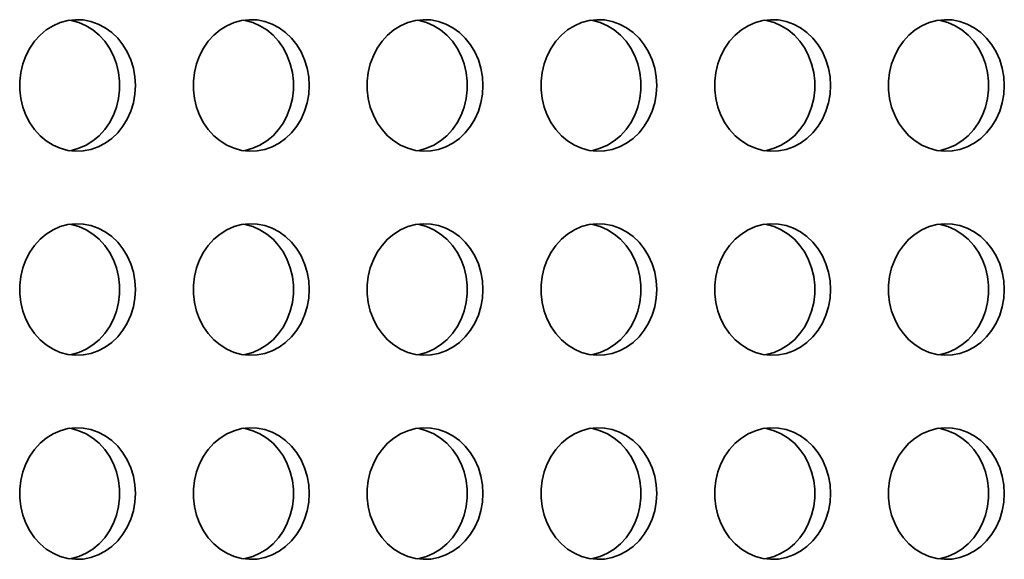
# Model space of a CAD drawing. Header units: millimetres. Extents: x -3920 to 13915, y -406 to 12209.
# Tile 60 of 88: x 8118 to 8417, y 10214 to 10378. Entities that reach past the tile are written whole.
import ezdxf

# ---------------------------------------------------------------- set-up
doc = ezdxf.new("R2010")
doc.units = ezdxf.units.MM
doc.layers.add('几何体', color=7, linetype='Continuous', lineweight=35)

msp = doc.modelspace()

# ---------------------------------------------------------------- linework, layer by layer
at = {"layer": '几何体'}
for points in [[(8152.849, 10357.738), (8152.692, 10360.404), (8152.224, 10363.022), (8151.453, 10365.546), (8150.393, 10367.931), (8149.063, 10370.133), (8147.486, 10372.115), (8145.692, 10373.84), (8143.711, 10375.277), (8141.579, 10376.402), (8139.334, 10377.194), (8137.017, 10377.638), (8134.668, 10377.727), (8132.33, 10377.46), (8130.043, 10376.84), (8127.85, 10375.88), (8125.789, 10374.596), (8123.897, 10373.011), (8122.208, 10371.154), (8120.751, 10369.057), (8119.554, 10366.759), (8118.636, 10364.299), (8118.015, 10361.722), (8117.702, 10359.074), (8117.702, 10356.403), (8118.015, 10353.755), (8118.636, 10351.178), (8119.554, 10348.718), (8120.751, 10346.419), (8122.208, 10344.323), (8123.897, 10342.465), (8125.789, 10340.881), (8127.85, 10339.597), (8130.043, 10338.636), (8132.33, 10338.017), (8134.668, 10337.75), (8137.017, 10337.839), (8139.334, 10338.283), (8141.579, 10339.075), (8143.711, 10340.199), (8145.692, 10341.637), (8147.486, 10343.362), (8149.063, 10345.343), (8150.393, 10347.546), (8151.453, 10349.931), (8152.224, 10352.455), (8152.692, 10355.073), (8152.849, 10357.738)], [(8132.878, 10377.555), (8133.426, 10377.46), (8135.712, 10376.84), (8137.905, 10375.88), (8139.966, 10374.596), (8141.858, 10373.011), (8143.548, 10371.154), (8145.004, 10369.057), (8146.202, 10366.759), (8147.119, 10364.299), (8147.74, 10361.722), (8148.053, 10359.074), (8148.053, 10356.403), (8147.74, 10353.755), (8147.119, 10351.178), (8146.202, 10348.718), (8145.004, 10346.419), (8143.548, 10344.323), (8141.858, 10342.465), (8139.966, 10340.881), (8137.905, 10339.597), (8135.712, 10338.636), (8133.426, 10338.017), (8132.878, 10337.922)], [(8205.628, 10357.738), (8205.471, 10360.404), (8205.003, 10363.022), (8204.232, 10365.546), (8203.172, 10367.931), (8201.842, 10370.133), (8200.265, 10372.115), (8198.471, 10373.84), (8196.49, 10375.277), (8194.358, 10376.402), (8192.113, 10377.194), (8189.796, 10377.638), (8187.447, 10377.727), (8185.109, 10377.46), (8182.823, 10376.84), (8180.629, 10375.88), (8178.568, 10374.596), (8176.676, 10373.011), (8174.987, 10371.154), (8173.53, 10369.057), (8172.333, 10366.759), (8171.415, 10364.299), (8170.794, 10361.722), (8170.481, 10359.074), (8170.481, 10356.403), (8170.794, 10353.755), (8171.415, 10351.178), (8172.333, 10348.718), (8173.53, 10346.419), (8174.987, 10344.323), (8176.676, 10342.465), (8178.568, 10340.881), (8180.629, 10339.597), (8182.823, 10338.636), (8185.109, 10338.017), (8187.447, 10337.75), (8189.796, 10337.839), (8192.113, 10338.283), (8194.358, 10339.075), (8196.49, 10340.199), (8198.471, 10341.637), (8200.265, 10343.362), (8201.842, 10345.343), (8203.172, 10347.546), (8204.232, 10349.931), (8205.003, 10352.455), (8205.471, 10355.073), (8205.628, 10357.738)], [(8185.657, 10377.555), (8186.205, 10377.46), (8188.491, 10376.84), (8190.684, 10375.88), (8192.745, 10374.596), (8194.637, 10373.011), (8196.327, 10371.154), (8197.783, 10369.057), (8198.981, 10366.759), (8199.898, 10364.299), (8200.519, 10361.722), (8200.832, 10359.074), (8200.832, 10356.403), (8200.519, 10353.755), (8199.898, 10351.178), (8198.981, 10348.718), (8197.783, 10346.419), (8196.327, 10344.323), (8194.637, 10342.465), (8192.745, 10340.881), (8190.684, 10339.597), (8188.491, 10338.636), (8186.205, 10338.017), (8185.657, 10337.922)], [(8258.407, 10357.738), (8258.25, 10360.404), (8257.782, 10363.022), (8257.011, 10365.546), (8255.951, 10367.931), (8254.621, 10370.133), (8253.045, 10372.115), (8251.25, 10373.84), (8249.269, 10375.277), (8247.137, 10376.402), (8244.892, 10377.194), (8242.575, 10377.638), (8240.226, 10377.727), (8237.888, 10377.46), (8235.602, 10376.84), (8233.409, 10375.88), (8231.348, 10374.596), (8229.455, 10373.011), (8227.766, 10371.154), (8226.31, 10369.057), (8225.112, 10366.759), (8224.194, 10364.299), (8223.574, 10361.722), (8223.26, 10359.074), (8223.26, 10356.403), (8223.574, 10353.755), (8224.194, 10351.178), (8225.112, 10348.718), (8226.31, 10346.419), (8227.766, 10344.323), (8229.455, 10342.465), (8231.348, 10340.881), (8233.409, 10339.597), (8235.602, 10338.636), (8237.888, 10338.017), (8240.226, 10337.75), (8242.575, 10337.839), (8244.892, 10338.283), (8247.137, 10339.075), (8249.269, 10340.199), (8251.25, 10341.637), (8253.045, 10343.362), (8254.621, 10345.343), (8255.951, 10347.546), (8257.011, 10349.931), (8257.782, 10352.455), (8258.25, 10355.073), (8258.407, 10357.738)], [(8238.436, 10377.555), (8238.984, 10377.46), (8241.27, 10376.84), (8243.463, 10375.88), (8245.524, 10374.596), (8247.416, 10373.011), (8249.106, 10371.154), (8250.562, 10369.057), (8251.76, 10366.759), (8252.677, 10364.299), (8253.298, 10361.722), (8253.612, 10359.074), (8253.612, 10356.403), (8253.298, 10353.755), (8252.677, 10351.178), (8251.76, 10348.718), (8250.562, 10346.419), (8249.106, 10344.323), (8247.416, 10342.465), (8245.524, 10340.881), (8243.463, 10339.597), (8241.27, 10338.636), (8238.984, 10338.017), (8238.436, 10337.922)], [(8311.186, 10357.738), (8311.029, 10360.404), (8310.561, 10363.022), (8309.79, 10365.546), (8308.73, 10367.931), (8307.4, 10370.133), (8305.824, 10372.115), (8304.029, 10373.84), (8302.048, 10375.277), (8299.916, 10376.402), (8297.672, 10377.194), (8295.354, 10377.638), (8293.005, 10377.727), (8290.667, 10377.46), (8288.381, 10376.84), (8286.188, 10375.88), (8284.127, 10374.596), (8282.235, 10373.011), (8280.545, 10371.154), (8279.089, 10369.057), (8277.891, 10366.759), (8276.974, 10364.299), (8276.353, 10361.722), (8276.039, 10359.074), (8276.039, 10356.403), (8276.353, 10353.755), (8276.974, 10351.178), (8277.891, 10348.718), (8279.089, 10346.419), (8280.545, 10344.323), (8282.235, 10342.465), (8284.127, 10340.881), (8286.188, 10339.597), (8288.381, 10338.636), (8290.667, 10338.017), (8293.005, 10337.75), (8295.354, 10337.839), (8297.672, 10338.283), (8299.916, 10339.075), (8302.048, 10340.199), (8304.029, 10341.637), (8305.824, 10343.362), (8307.4, 10345.343), (8308.73, 10347.546), (8309.79, 10349.931), (8310.561, 10352.455), (8311.029, 10355.073), (8311.186, 10357.738)], [(8291.215, 10377.555), (8291.763, 10377.46), (8294.049, 10376.84), (8296.242, 10375.88), (8298.303, 10374.596), (8300.196, 10373.011), (8301.885, 10371.154), (8303.341, 10369.057), (8304.539, 10366.759), (8305.457, 10364.299), (8306.077, 10361.722), (8306.391, 10359.074), (8306.391, 10356.403), (8306.077, 10353.755), (8305.457, 10351.178), (8304.539, 10348.718), (8303.341, 10346.419), (8301.885, 10344.323), (8300.196, 10342.465), (8298.303, 10340.881), (8296.242, 10339.597), (8294.049, 10338.636), (8291.763, 10338.017), (8291.215, 10337.922)], [(8363.965, 10357.738), (8363.808, 10360.404), (8363.34, 10363.022), (8362.569, 10365.546), (8361.509, 10367.931), (8360.179, 10370.133), (8358.603, 10372.115), (8356.808, 10373.84), (8354.827, 10375.277), (8352.695, 10376.402), (8350.451, 10377.194), (8348.133, 10377.638), (8345.784, 10377.727), (8343.446, 10377.46), (8341.16, 10376.84), (8338.967, 10375.88), (8336.906, 10374.596), (8335.014, 10373.011), (8333.324, 10371.154), (8331.868, 10369.057), (8330.67, 10366.759), (8329.753, 10364.299), (8329.132, 10361.722), (8328.818, 10359.074), (8328.818, 10356.403), (8329.132, 10353.755), (8329.753, 10351.178), (8330.67, 10348.718), (8331.868, 10346.419), (8333.324, 10344.323), (8335.014, 10342.465), (8336.906, 10340.881), (8338.967, 10339.597), (8341.16, 10338.636), (8343.446, 10338.017), (8345.784, 10337.75), (8348.133, 10337.839), (8350.451, 10338.283), (8352.695, 10339.075), (8354.827, 10340.199), (8356.808, 10341.637), (8358.603, 10343.362), (8360.179, 10345.343), (8361.509, 10347.546), (8362.569, 10349.931), (8363.34, 10352.455), (8363.808, 10355.073), (8363.965, 10357.738)], [(8343.994, 10377.555), (8344.542, 10377.46), (8346.828, 10376.84), (8349.022, 10375.88), (8351.083, 10374.596), (8352.975, 10373.011), (8354.664, 10371.154), (8356.12, 10369.057), (8357.318, 10366.759), (8358.236, 10364.299), (8358.857, 10361.722), (8359.17, 10359.074), (8359.17, 10356.403), (8358.857, 10353.755), (8358.236, 10351.178), (8357.318, 10348.718), (8356.12, 10346.419), (8354.664, 10344.323), (8352.975, 10342.465), (8351.083, 10340.881), (8349.022, 10339.597), (8346.828, 10338.636), (8344.542, 10338.017), (8343.994, 10337.922)], [(8416.744, 10357.738), (8416.587, 10360.404), (8416.119, 10363.022), (8415.348, 10365.546), (8414.288, 10367.931), (8412.958, 10370.133), (8411.382, 10372.115), (8409.587, 10373.84), (8407.606, 10375.277), (8405.474, 10376.402), (8403.23, 10377.194), (8400.912, 10377.638), (8398.563, 10377.727), (8396.225, 10377.46), (8393.939, 10376.84), (8391.746, 10375.88), (8389.685, 10374.596), (8387.793, 10373.011), (8386.103, 10371.154), (8384.647, 10369.057), (8383.449, 10366.759), (8382.532, 10364.299), (8381.911, 10361.722), (8381.598, 10359.074), (8381.598, 10356.403), (8381.911, 10353.755), (8382.532, 10351.178), (8383.449, 10348.718), (8384.647, 10346.419), (8386.103, 10344.323), (8387.793, 10342.465), (8389.685, 10340.881), (8391.746, 10339.597), (8393.939, 10338.636), (8396.225, 10338.017), (8398.563, 10337.75), (8400.912, 10337.839), (8403.23, 10338.283), (8405.474, 10339.075), (8407.606, 10340.199), (8409.587, 10341.637), (8411.382, 10343.362), (8412.958, 10345.343), (8414.288, 10347.546), (8415.348, 10349.931), (8416.119, 10352.455), (8416.587, 10355.073), (8416.744, 10357.738)], [(8396.773, 10377.555), (8397.321, 10377.46), (8399.608, 10376.84), (8401.801, 10375.88), (8403.862, 10374.596), (8405.754, 10373.011), (8407.443, 10371.154), (8408.9, 10369.057), (8410.097, 10366.759), (8411.015, 10364.299), (8411.636, 10361.722), (8411.949, 10359.074), (8411.949, 10356.403), (8411.636, 10353.755), (8411.015, 10351.178), (8410.097, 10348.718), (8408.9, 10346.419), (8407.443, 10344.323), (8405.754, 10342.465), (8403.862, 10340.881), (8401.801, 10339.597), (8399.608, 10338.636), (8397.321, 10338.017), (8396.773, 10337.922)], [(8152.849, 10295.738), (8152.692, 10298.404), (8152.224, 10301.022), (8151.453, 10303.546), (8150.393, 10305.931), (8149.063, 10308.133), (8147.486, 10310.115), (8145.692, 10311.84), (8143.711, 10313.277), (8141.579, 10314.402), (8139.334, 10315.194), (8137.017, 10315.638), (8134.668, 10315.727), (8132.33, 10315.46), (8130.043, 10314.84), (8127.85, 10313.88), (8125.789, 10312.596), (8123.897, 10311.011), (8122.208, 10309.154), (8120.751, 10307.057), (8119.554, 10304.759), (8118.636, 10302.299), (8118.015, 10299.722), (8117.702, 10297.074), (8117.702, 10294.403), (8118.015, 10291.755), (8118.636, 10289.178), (8119.554, 10286.718), (8120.751, 10284.419), (8122.208, 10282.323), (8123.897, 10280.465), (8125.789, 10278.881), (8127.85, 10277.597), (8130.043, 10276.636), (8132.33, 10276.017), (8134.668, 10275.75), (8137.017, 10275.839), (8139.334, 10276.283), (8141.579, 10277.075), (8143.711, 10278.199), (8145.692, 10279.637), (8147.486, 10281.362), (8149.063, 10283.343), (8150.393, 10285.546), (8151.453, 10287.931), (8152.224, 10290.455), (8152.692, 10293.073), (8152.849, 10295.738)], [(8132.878, 10315.555), (8133.426, 10315.46), (8135.712, 10314.84), (8137.905, 10313.88), (8139.966, 10312.596), (8141.858, 10311.011), (8143.548, 10309.154), (8145.004, 10307.057), (8146.202, 10304.759), (8147.119, 10302.299), (8147.74, 10299.722), (8148.053, 10297.074), (8148.053, 10294.403), (8147.74, 10291.755), (8147.119, 10289.178), (8146.202, 10286.718), (8145.004, 10284.419), (8143.548, 10282.323), (8141.858, 10280.465), (8139.966, 10278.881), (8137.905, 10277.597), (8135.712, 10276.636), (8133.426, 10276.017), (8132.878, 10275.922)], [(8205.628, 10295.738), (8205.471, 10298.404), (8205.003, 10301.022), (8204.232, 10303.546), (8203.172, 10305.931), (8201.842, 10308.133), (8200.265, 10310.115), (8198.471, 10311.84), (8196.49, 10313.277), (8194.358, 10314.402), (8192.113, 10315.194), (8189.796, 10315.638), (8187.447, 10315.727), (8185.109, 10315.46), (8182.823, 10314.84), (8180.629, 10313.88), (8178.568, 10312.596), (8176.676, 10311.011), (8174.987, 10309.154), (8173.53, 10307.057), (8172.333, 10304.759), (8171.415, 10302.299), (8170.794, 10299.722), (8170.481, 10297.074), (8170.481, 10294.403), (8170.794, 10291.755), (8171.415, 10289.178), (8172.333, 10286.718), (8173.53, 10284.419), (8174.987, 10282.323), (8176.676, 10280.465), (8178.568, 10278.881), (8180.629, 10277.597), (8182.823, 10276.636), (8185.109, 10276.017), (8187.447, 10275.75), (8189.796, 10275.839), (8192.113, 10276.283), (8194.358, 10277.075), (8196.49, 10278.199), (8198.471, 10279.637), (8200.265, 10281.362), (8201.842, 10283.343), (8203.172, 10285.546), (8204.232, 10287.931), (8205.003, 10290.455), (8205.471, 10293.073), (8205.628, 10295.738)], [(8185.657, 10315.555), (8186.205, 10315.46), (8188.491, 10314.84), (8190.684, 10313.88), (8192.745, 10312.596), (8194.637, 10311.011), (8196.327, 10309.154), (8197.783, 10307.057), (8198.981, 10304.759), (8199.898, 10302.299), (8200.519, 10299.722), (8200.832, 10297.074), (8200.832, 10294.403), (8200.519, 10291.755), (8199.898, 10289.178), (8198.981, 10286.718), (8197.783, 10284.419), (8196.327, 10282.323), (8194.637, 10280.465), (8192.745, 10278.881), (8190.684, 10277.597), (8188.491, 10276.636), (8186.205, 10276.017), (8185.657, 10275.922)], [(8258.407, 10295.738), (8258.25, 10298.404), (8257.782, 10301.022), (8257.011, 10303.546), (8255.951, 10305.931), (8254.621, 10308.133), (8253.045, 10310.115), (8251.25, 10311.84), (8249.269, 10313.277), (8247.137, 10314.402), (8244.892, 10315.194), (8242.575, 10315.638), (8240.226, 10315.727), (8237.888, 10315.46), (8235.602, 10314.84), (8233.409, 10313.88), (8231.348, 10312.596), (8229.455, 10311.011), (8227.766, 10309.154), (8226.31, 10307.057), (8225.112, 10304.759), (8224.194, 10302.299), (8223.574, 10299.722), (8223.26, 10297.074), (8223.26, 10294.403), (8223.574, 10291.755), (8224.194, 10289.178), (8225.112, 10286.718), (8226.31, 10284.419), (8227.766, 10282.323), (8229.455, 10280.465), (8231.348, 10278.881), (8233.409, 10277.597), (8235.602, 10276.636), (8237.888, 10276.017), (8240.226, 10275.75), (8242.575, 10275.839), (8244.892, 10276.283), (8247.137, 10277.075), (8249.269, 10278.199), (8251.25, 10279.637), (8253.045, 10281.362), (8254.621, 10283.343), (8255.951, 10285.546), (8257.011, 10287.931), (8257.782, 10290.455), (8258.25, 10293.073), (8258.407, 10295.738)], [(8238.436, 10315.555), (8238.984, 10315.46), (8241.27, 10314.84), (8243.463, 10313.88), (8245.524, 10312.596), (8247.416, 10311.011), (8249.106, 10309.154), (8250.562, 10307.057), (8251.76, 10304.759), (8252.677, 10302.299), (8253.298, 10299.722), (8253.612, 10297.074), (8253.612, 10294.403), (8253.298, 10291.755), (8252.677, 10289.178), (8251.76, 10286.718), (8250.562, 10284.419), (8249.106, 10282.323), (8247.416, 10280.465), (8245.524, 10278.881), (8243.463, 10277.597), (8241.27, 10276.636), (8238.984, 10276.017), (8238.436, 10275.922)], [(8311.186, 10295.738), (8311.029, 10298.404), (8310.561, 10301.022), (8309.79, 10303.546), (8308.73, 10305.931), (8307.4, 10308.133), (8305.824, 10310.115), (8304.029, 10311.84), (8302.048, 10313.277), (8299.916, 10314.402), (8297.672, 10315.194), (8295.354, 10315.638), (8293.005, 10315.727), (8290.667, 10315.46), (8288.381, 10314.84), (8286.188, 10313.88), (8284.127, 10312.596), (8282.235, 10311.011), (8280.545, 10309.154), (8279.089, 10307.057), (8277.891, 10304.759), (8276.974, 10302.299), (8276.353, 10299.722), (8276.039, 10297.074), (8276.039, 10294.403), (8276.353, 10291.755), (8276.974, 10289.178), (8277.891, 10286.718), (8279.089, 10284.419), (8280.545, 10282.323), (8282.235, 10280.465), (8284.127, 10278.881), (8286.188, 10277.597), (8288.381, 10276.636), (8290.667, 10276.017), (8293.005, 10275.75), (8295.354, 10275.839), (8297.672, 10276.283), (8299.916, 10277.075), (8302.048, 10278.199), (8304.029, 10279.637), (8305.824, 10281.362), (8307.4, 10283.343), (8308.73, 10285.546), (8309.79, 10287.931), (8310.561, 10290.455), (8311.029, 10293.073), (8311.186, 10295.738)], [(8291.215, 10315.555), (8291.763, 10315.46), (8294.049, 10314.84), (8296.242, 10313.88), (8298.303, 10312.596), (8300.196, 10311.011), (8301.885, 10309.154), (8303.341, 10307.057), (8304.539, 10304.759), (8305.457, 10302.299), (8306.077, 10299.722), (8306.391, 10297.074), (8306.391, 10294.403), (8306.077, 10291.755), (8305.457, 10289.178), (8304.539, 10286.718), (8303.341, 10284.419), (8301.885, 10282.323), (8300.196, 10280.465), (8298.303, 10278.881), (8296.242, 10277.597), (8294.049, 10276.636), (8291.763, 10276.017), (8291.215, 10275.922)], [(8363.965, 10295.738), (8363.808, 10298.404), (8363.34, 10301.022), (8362.569, 10303.546), (8361.509, 10305.931), (8360.179, 10308.133), (8358.603, 10310.115), (8356.808, 10311.84), (8354.827, 10313.277), (8352.695, 10314.402), (8350.451, 10315.194), (8348.133, 10315.638), (8345.784, 10315.727), (8343.446, 10315.46), (8341.16, 10314.84), (8338.967, 10313.88), (8336.906, 10312.596), (8335.014, 10311.011), (8333.324, 10309.154), (8331.868, 10307.057), (8330.67, 10304.759), (8329.753, 10302.299), (8329.132, 10299.722), (8328.818, 10297.074), (8328.818, 10294.403), (8329.132, 10291.755), (8329.753, 10289.178), (8330.67, 10286.718), (8331.868, 10284.419), (8333.324, 10282.323), (8335.014, 10280.465), (8336.906, 10278.881), (8338.967, 10277.597), (8341.16, 10276.636), (8343.446, 10276.017), (8345.784, 10275.75), (8348.133, 10275.839), (8350.451, 10276.283), (8352.695, 10277.075), (8354.827, 10278.199), (8356.808, 10279.637), (8358.603, 10281.362), (8360.179, 10283.343), (8361.509, 10285.546), (8362.569, 10287.931), (8363.34, 10290.455), (8363.808, 10293.073), (8363.965, 10295.738)], [(8343.994, 10315.555), (8344.542, 10315.46), (8346.828, 10314.84), (8349.022, 10313.88), (8351.083, 10312.596), (8352.975, 10311.011), (8354.664, 10309.154), (8356.12, 10307.057), (8357.318, 10304.759), (8358.236, 10302.299), (8358.857, 10299.722), (8359.17, 10297.074), (8359.17, 10294.403), (8358.857, 10291.755), (8358.236, 10289.178), (8357.318, 10286.718), (8356.12, 10284.419), (8354.664, 10282.323), (8352.975, 10280.465), (8351.083, 10278.881), (8349.022, 10277.597), (8346.828, 10276.636), (8344.542, 10276.017), (8343.994, 10275.922)], [(8416.744, 10295.738), (8416.587, 10298.404), (8416.119, 10301.022), (8415.348, 10303.546), (8414.288, 10305.931), (8412.958, 10308.133), (8411.382, 10310.115), (8409.587, 10311.84), (8407.606, 10313.277), (8405.474, 10314.402), (8403.23, 10315.194), (8400.912, 10315.638), (8398.563, 10315.727), (8396.225, 10315.46), (8393.939, 10314.84), (8391.746, 10313.88), (8389.685, 10312.596), (8387.793, 10311.011), (8386.103, 10309.154), (8384.647, 10307.057), (8383.449, 10304.759), (8382.532, 10302.299), (8381.911, 10299.722), (8381.598, 10297.074), (8381.598, 10294.403), (8381.911, 10291.755), (8382.532, 10289.178), (8383.449, 10286.718), (8384.647, 10284.419), (8386.103, 10282.323), (8387.793, 10280.465), (8389.685, 10278.881), (8391.746, 10277.597), (8393.939, 10276.636), (8396.225, 10276.017), (8398.563, 10275.75), (8400.912, 10275.839), (8403.23, 10276.283), (8405.474, 10277.075), (8407.606, 10278.199), (8409.587, 10279.637), (8411.382, 10281.362), (8412.958, 10283.343), (8414.288, 10285.546), (8415.348, 10287.931), (8416.119, 10290.455), (8416.587, 10293.073), (8416.744, 10295.738)], [(8396.773, 10315.555), (8397.321, 10315.46), (8399.608, 10314.84), (8401.801, 10313.88), (8403.862, 10312.596), (8405.754, 10311.011), (8407.443, 10309.154), (8408.9, 10307.057), (8410.097, 10304.759), (8411.015, 10302.299), (8411.636, 10299.722), (8411.949, 10297.074), (8411.949, 10294.403), (8411.636, 10291.755), (8411.015, 10289.178), (8410.097, 10286.718), (8408.9, 10284.419), (8407.443, 10282.323), (8405.754, 10280.465), (8403.862, 10278.881), (8401.801, 10277.597), (8399.608, 10276.636), (8397.321, 10276.017), (8396.773, 10275.922)], [(8152.849, 10233.738), (8152.692, 10236.404), (8152.224, 10239.022), (8151.453, 10241.546), (8150.393, 10243.931), (8149.063, 10246.133), (8147.486, 10248.115), (8145.692, 10249.84), (8143.711, 10251.277), (8141.579, 10252.402), (8139.334, 10253.194), (8137.017, 10253.638), (8134.668, 10253.727), (8132.33, 10253.46), (8130.043, 10252.84), (8127.85, 10251.88), (8125.789, 10250.596), (8123.897, 10249.011), (8122.208, 10247.154), (8120.751, 10245.057), (8119.554, 10242.759), (8118.636, 10240.299), (8118.015, 10237.722), (8117.702, 10235.074), (8117.702, 10232.403), (8118.015, 10229.755), (8118.636, 10227.178), (8119.554, 10224.718), (8120.751, 10222.419), (8122.208, 10220.323), (8123.897, 10218.465), (8125.789, 10216.881), (8127.85, 10215.597), (8130.043, 10214.636), (8132.33, 10214.017), (8134.668, 10213.75), (8137.017, 10213.839), (8139.334, 10214.283), (8141.579, 10215.075), (8143.711, 10216.199), (8145.692, 10217.637), (8147.486, 10219.362), (8149.063, 10221.343), (8150.393, 10223.546), (8151.453, 10225.931), (8152.224, 10228.455), (8152.692, 10231.073), (8152.849, 10233.738)], [(8132.878, 10253.555), (8133.426, 10253.46), (8135.712, 10252.84), (8137.905, 10251.88), (8139.966, 10250.596), (8141.858, 10249.011), (8143.548, 10247.154), (8145.004, 10245.057), (8146.202, 10242.759), (8147.119, 10240.299), (8147.74, 10237.722), (8148.053, 10235.074), (8148.053, 10232.403), (8147.74, 10229.755), (8147.119, 10227.178), (8146.202, 10224.718), (8145.004, 10222.419), (8143.548, 10220.323), (8141.858, 10218.465), (8139.966, 10216.881), (8137.905, 10215.597), (8135.712, 10214.636), (8133.426, 10214.017), (8132.878, 10213.922)], [(8205.628, 10233.738), (8205.471, 10236.404), (8205.003, 10239.022), (8204.232, 10241.546), (8203.172, 10243.931), (8201.842, 10246.133), (8200.265, 10248.115), (8198.471, 10249.84), (8196.49, 10251.277), (8194.358, 10252.402), (8192.113, 10253.194), (8189.796, 10253.638), (8187.447, 10253.727), (8185.109, 10253.46), (8182.823, 10252.84), (8180.629, 10251.88), (8178.568, 10250.596), (8176.676, 10249.011), (8174.987, 10247.154), (8173.53, 10245.057), (8172.333, 10242.759), (8171.415, 10240.299), (8170.794, 10237.722), (8170.481, 10235.074), (8170.481, 10232.403), (8170.794, 10229.755), (8171.415, 10227.178), (8172.333, 10224.718), (8173.53, 10222.419), (8174.987, 10220.323), (8176.676, 10218.465), (8178.568, 10216.881), (8180.629, 10215.597), (8182.823, 10214.636), (8185.109, 10214.017), (8187.447, 10213.75), (8189.796, 10213.839), (8192.113, 10214.283), (8194.358, 10215.075), (8196.49, 10216.199), (8198.471, 10217.637), (8200.265, 10219.362), (8201.842, 10221.343), (8203.172, 10223.546), (8204.232, 10225.931), (8205.003, 10228.455), (8205.471, 10231.073), (8205.628, 10233.738)], [(8185.657, 10253.555), (8186.205, 10253.46), (8188.491, 10252.84), (8190.684, 10251.88), (8192.745, 10250.596), (8194.637, 10249.011), (8196.327, 10247.154), (8197.783, 10245.057), (8198.981, 10242.759), (8199.898, 10240.299), (8200.519, 10237.722), (8200.832, 10235.074), (8200.832, 10232.403), (8200.519, 10229.755), (8199.898, 10227.178), (8198.981, 10224.718), (8197.783, 10222.419), (8196.327, 10220.323), (8194.637, 10218.465), (8192.745, 10216.881), (8190.684, 10215.597), (8188.491, 10214.636), (8186.205, 10214.017), (8185.657, 10213.922)], [(8258.407, 10233.738), (8258.25, 10236.404), (8257.782, 10239.022), (8257.011, 10241.546), (8255.951, 10243.931), (8254.621, 10246.133), (8253.045, 10248.115), (8251.25, 10249.84), (8249.269, 10251.277), (8247.137, 10252.402), (8244.892, 10253.194), (8242.575, 10253.638), (8240.226, 10253.727), (8237.888, 10253.46), (8235.602, 10252.84), (8233.409, 10251.88), (8231.348, 10250.596), (8229.455, 10249.011), (8227.766, 10247.154), (8226.31, 10245.057), (8225.112, 10242.759), (8224.194, 10240.299), (8223.574, 10237.722), (8223.26, 10235.074), (8223.26, 10232.403), (8223.574, 10229.755), (8224.194, 10227.178), (8225.112, 10224.718), (8226.31, 10222.419), (8227.766, 10220.323), (8229.455, 10218.465), (8231.348, 10216.881), (8233.409, 10215.597), (8235.602, 10214.636), (8237.888, 10214.017), (8240.226, 10213.75), (8242.575, 10213.839), (8244.892, 10214.283), (8247.137, 10215.075), (8249.269, 10216.199), (8251.25, 10217.637), (8253.045, 10219.362), (8254.621, 10221.343), (8255.951, 10223.546), (8257.011, 10225.931), (8257.782, 10228.455), (8258.25, 10231.073), (8258.407, 10233.738)], [(8238.436, 10253.555), (8238.984, 10253.46), (8241.27, 10252.84), (8243.463, 10251.88), (8245.524, 10250.596), (8247.416, 10249.011), (8249.106, 10247.154), (8250.562, 10245.057), (8251.76, 10242.759), (8252.677, 10240.299), (8253.298, 10237.722), (8253.612, 10235.074), (8253.612, 10232.403), (8253.298, 10229.755), (8252.677, 10227.178), (8251.76, 10224.718), (8250.562, 10222.419), (8249.106, 10220.323), (8247.416, 10218.465), (8245.524, 10216.881), (8243.463, 10215.597), (8241.27, 10214.636), (8238.984, 10214.017), (8238.436, 10213.922)], [(8311.186, 10233.738), (8311.029, 10236.404), (8310.561, 10239.022), (8309.79, 10241.546), (8308.73, 10243.931), (8307.4, 10246.133), (8305.824, 10248.115), (8304.029, 10249.84), (8302.048, 10251.277), (8299.916, 10252.402), (8297.672, 10253.194), (8295.354, 10253.638), (8293.005, 10253.727), (8290.667, 10253.46), (8288.381, 10252.84), (8286.188, 10251.88), (8284.127, 10250.596), (8282.235, 10249.011), (8280.545, 10247.154), (8279.089, 10245.057), (8277.891, 10242.759), (8276.974, 10240.299), (8276.353, 10237.722), (8276.039, 10235.074), (8276.039, 10232.403), (8276.353, 10229.755), (8276.974, 10227.178), (8277.891, 10224.718), (8279.089, 10222.419), (8280.545, 10220.323), (8282.235, 10218.465), (8284.127, 10216.881), (8286.188, 10215.597), (8288.381, 10214.636), (8290.667, 10214.017), (8293.005, 10213.75), (8295.354, 10213.839), (8297.672, 10214.283), (8299.916, 10215.075), (8302.048, 10216.199), (8304.029, 10217.637), (8305.824, 10219.362), (8307.4, 10221.343), (8308.73, 10223.546), (8309.79, 10225.931), (8310.561, 10228.455), (8311.029, 10231.073), (8311.186, 10233.738)], [(8291.215, 10253.555), (8291.763, 10253.46), (8294.049, 10252.84), (8296.242, 10251.88), (8298.303, 10250.596), (8300.196, 10249.011), (8301.885, 10247.154), (8303.341, 10245.057), (8304.539, 10242.759), (8305.457, 10240.299), (8306.077, 10237.722), (8306.391, 10235.074), (8306.391, 10232.403), (8306.077, 10229.755), (8305.457, 10227.178), (8304.539, 10224.718), (8303.341, 10222.419), (8301.885, 10220.323), (8300.196, 10218.465), (8298.303, 10216.881), (8296.242, 10215.597), (8294.049, 10214.636), (8291.763, 10214.017), (8291.215, 10213.922)], [(8363.965, 10233.738), (8363.808, 10236.404), (8363.34, 10239.022), (8362.569, 10241.546), (8361.509, 10243.931), (8360.179, 10246.133), (8358.603, 10248.115), (8356.808, 10249.84), (8354.827, 10251.277), (8352.695, 10252.402), (8350.451, 10253.194), (8348.133, 10253.638), (8345.784, 10253.727), (8343.446, 10253.46), (8341.16, 10252.84), (8338.967, 10251.88), (8336.906, 10250.596), (8335.014, 10249.011), (8333.324, 10247.154), (8331.868, 10245.057), (8330.67, 10242.759), (8329.753, 10240.299), (8329.132, 10237.722), (8328.818, 10235.074), (8328.818, 10232.403), (8329.132, 10229.755), (8329.753, 10227.178), (8330.67, 10224.718), (8331.868, 10222.419), (8333.324, 10220.323), (8335.014, 10218.465), (8336.906, 10216.881), (8338.967, 10215.597), (8341.16, 10214.636), (8343.446, 10214.017), (8345.784, 10213.75), (8348.133, 10213.839), (8350.451, 10214.283), (8352.695, 10215.075), (8354.827, 10216.199), (8356.808, 10217.637), (8358.603, 10219.362), (8360.179, 10221.343), (8361.509, 10223.546), (8362.569, 10225.931), (8363.34, 10228.455), (8363.808, 10231.073), (8363.965, 10233.738)], [(8343.994, 10253.555), (8344.542, 10253.46), (8346.828, 10252.84), (8349.022, 10251.88), (8351.083, 10250.596), (8352.975, 10249.011), (8354.664, 10247.154), (8356.12, 10245.057), (8357.318, 10242.759), (8358.236, 10240.299), (8358.857, 10237.722), (8359.17, 10235.074), (8359.17, 10232.403), (8358.857, 10229.755), (8358.236, 10227.178), (8357.318, 10224.718), (8356.12, 10222.419), (8354.664, 10220.323), (8352.975, 10218.465), (8351.083, 10216.881), (8349.022, 10215.597), (8346.828, 10214.636), (8344.542, 10214.017), (8343.994, 10213.922)], [(8416.744, 10233.738), (8416.587, 10236.404), (8416.119, 10239.022), (8415.348, 10241.546), (8414.288, 10243.931), (8412.958, 10246.133), (8411.382, 10248.115), (8409.587, 10249.84), (8407.606, 10251.277), (8405.474, 10252.402), (8403.23, 10253.194), (8400.912, 10253.638), (8398.563, 10253.727), (8396.225, 10253.46), (8393.939, 10252.84), (8391.746, 10251.88), (8389.685, 10250.596), (8387.793, 10249.011), (8386.103, 10247.154), (8384.647, 10245.057), (8383.449, 10242.759), (8382.532, 10240.299), (8381.911, 10237.722), (8381.598, 10235.074), (8381.598, 10232.403), (8381.911, 10229.755), (8382.532, 10227.178), (8383.449, 10224.718), (8384.647, 10222.419), (8386.103, 10220.323), (8387.793, 10218.465), (8389.685, 10216.881), (8391.746, 10215.597), (8393.939, 10214.636), (8396.225, 10214.017), (8398.563, 10213.75), (8400.912, 10213.839), (8403.23, 10214.283), (8405.474, 10215.075), (8407.606, 10216.199), (8409.587, 10217.637), (8411.382, 10219.362), (8412.958, 10221.343), (8414.288, 10223.546), (8415.348, 10225.931), (8416.119, 10228.455), (8416.587, 10231.073), (8416.744, 10233.738)], [(8396.773, 10253.555), (8397.321, 10253.46), (8399.608, 10252.84), (8401.801, 10251.88), (8403.862, 10250.596), (8405.754, 10249.011), (8407.443, 10247.154), (8408.9, 10245.057), (8410.097, 10242.759), (8411.015, 10240.299), (8411.636, 10237.722), (8411.949, 10235.074), (8411.949, 10232.403), (8411.636, 10229.755), (8411.015, 10227.178), (8410.097, 10224.718), (8408.9, 10222.419), (8407.443, 10220.323), (8405.754, 10218.465), (8403.862, 10216.881), (8401.801, 10215.597), (8399.608, 10214.636), (8397.321, 10214.017), (8396.773, 10213.922)]]:
    msp.add_lwpolyline(points, dxfattribs=at)

doc.saveas('drawing.dxf')
